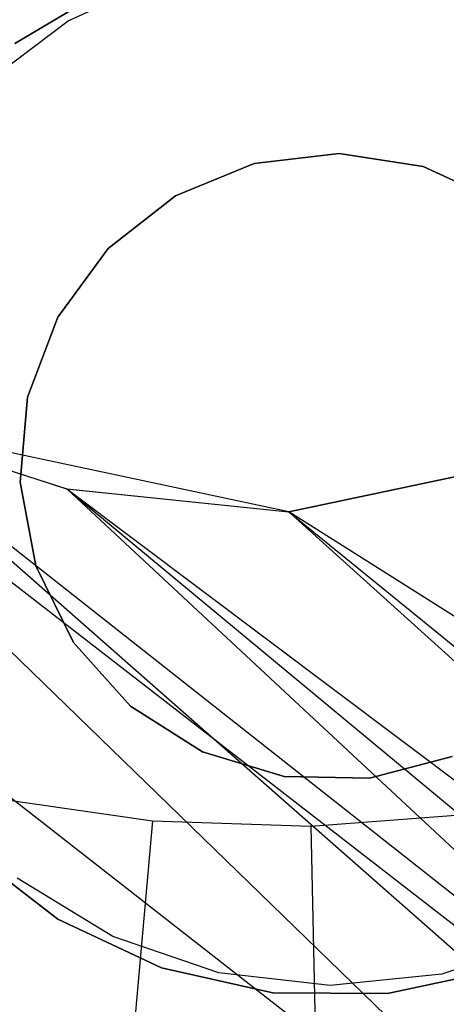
# Model space of a CAD drawing. Extents: x -390 to 397, y -401 to 400.
# Tile 42 of 192: x -241.72 to -239.75, y -303.31 to -298.76. Entities that reach past the tile are written whole.
import ezdxf

# ---------------------------------------------------------------- set-up
doc = ezdxf.new("R2010")
doc.units = 0
doc.header["$LTSCALE"] = 25.4
doc.layers.get('0').update_dxf_attribs({"linetype": 'CONTINUOUS'})

# ---------------------------------------------------------------- blocks, each defined once
blk = doc.blocks.new('FOURTY_ROUND_VII_ZWIS_STL')
at = {"color": 0}
for p, q in [((-241.4984, -298.7614, -952.8), (-241.0262, -298.5459, -952.8)), ((-241.4984, -298.7614, -952), (-241.0262, -298.5459, -952)), ((-241.4984, -298.7614, -952.8), (-241.0262, -298.5459, -952.8)), ((-241.4984, -298.7614, -952), (-241.0262, -298.5459, -952)), ((-241.2889, -298.5954, -949), (-241.7443, -298.8661, -949)), ((-241.7443, -298.8661, -946), (-241.2889, -298.5954, -946)), ((-241.2889, -298.5954, -949), (-241.7443, -298.8661, -949)), ((-241.7443, -298.8661, -946), (-241.2889, -298.5954, -946)), ((-241.9132, -299.0732, -952.8), (-241.4984, -298.7614, -952.8)), ((-241.9132, -299.0732, -952), (-241.4984, -298.7614, -952)), ((-241.9132, -299.0732, -952.8), (-241.4984, -298.7614, -952.8)), ((-241.9132, -299.0732, -952), (-241.4984, -298.7614, -952)), ((-241.4984, -298.7614, -952), (-241.4984, -298.7614, -952.8)), ((-241.4984, -298.7614, -952), (-241.4984, -298.7614, -952.8)), ((-245.653, -299.3192, -931.3491), (-230.6651, -311.0159, -931.3491)), ((-245.653, -299.3192, -931.3491), (-230.6651, -311.0159, -931.3491)), ((-240.636, -299.4208, -949), (-240.2438, -299.3746, -949)), ((-240.2438, -299.3746, -952), (-240.636, -299.4208, -952)), ((-240.2438, -299.3746, -952), (-240.636, -299.4208, -952)), ((-240.636, -299.4208, -949), (-240.2438, -299.3746, -949)), ((-240.2438, -299.3746, -949), (-240.2438, -299.3746, -952)), ((-240.2438, -299.3746, -949), (-239.8537, -299.436, -949)), ((-239.8537, -299.436, -952), (-240.2438, -299.3746, -952)), ((-240.2438, -299.3746, -949), (-240.2438, -299.3746, -952)), ((-239.8537, -299.436, -952), (-240.2438, -299.3746, -952)), ((-240.2438, -299.3746, -949), (-239.8537, -299.436, -949)), ((-241.0011, -299.571, -949), (-240.636, -299.4208, -949)), ((-240.636, -299.4208, -952), (-241.0011, -299.571, -952)), ((-240.636, -299.4208, -952), (-241.0011, -299.571, -952)), ((-241.0011, -299.571, -949), (-240.636, -299.4208, -949)), ((-240.636, -299.4208, -949), (-240.636, -299.4208, -952)), ((-240.636, -299.4208, -949), (-240.636, -299.4208, -952)), ((-239.8537, -299.436, -949), (-239.8537, -299.436, -952)), ((-239.8537, -299.436, -949), (-239.4946, -299.6003, -949)), ((-239.4946, -299.6003, -952), (-239.8537, -299.436, -952)), ((-239.8537, -299.436, -949), (-239.8537, -299.436, -952)), ((-239.4946, -299.6003, -952), (-239.8537, -299.436, -952)), ((-239.8537, -299.436, -949), (-239.4946, -299.6003, -949)), ((-241.3122, -299.8142, -949), (-241.0011, -299.571, -949)), ((-241.0011, -299.571, -952), (-241.3122, -299.8142, -952)), ((-241.0011, -299.571, -952), (-241.3122, -299.8142, -952)), ((-241.3122, -299.8142, -949), (-241.0011, -299.571, -949)), ((-241.0011, -299.571, -949), (-241.0011, -299.571, -952)), ((-241.0011, -299.571, -949), (-241.0011, -299.571, -952)), ((-241.5462, -300.1324, -949), (-241.3122, -299.8142, -949)), ((-241.3122, -299.8142, -952), (-241.5462, -300.1324, -952)), ((-241.3122, -299.8142, -952), (-241.5462, -300.1324, -952)), ((-241.5462, -300.1324, -949), (-241.3122, -299.8142, -949)), ((-241.3122, -299.8142, -949), (-241.3122, -299.8142, -952)), ((-241.3122, -299.8142, -949), (-241.3122, -299.8142, -952)), ((-231.2785, -311.8431, -932.4962), (-243.4144, -300.0792, -934.3589)), ((-243.4144, -300.0792, -934.3589), (-230.1584, -310.3327, -934.3766)), ((-243.4144, -300.0792, -934.3589), (-230.1584, -310.3327, -934.3766)), ((-231.2785, -311.8431, -932.4962), (-243.4144, -300.0792, -934.3589)), ((-241.6856, -300.5018, -949), (-241.5462, -300.1324, -949)), ((-241.5462, -300.1324, -952), (-241.6856, -300.5018, -952)), ((-241.5462, -300.1324, -952), (-241.6856, -300.5018, -952)), ((-241.6856, -300.5018, -949), (-241.5462, -300.1324, -949)), ((-241.5462, -300.1324, -949), (-241.5462, -300.1324, -952)), ((-241.5462, -300.1324, -949), (-241.5462, -300.1324, -952)), ((-241.7202, -300.8952, -949), (-241.6856, -300.5018, -949)), ((-241.6856, -300.5018, -952), (-241.7202, -300.8952, -952)), ((-241.6856, -300.5018, -952), (-241.7202, -300.8952, -952)), ((-241.7202, -300.8952, -949), (-241.6856, -300.5018, -949)), ((-241.6856, -300.5018, -949), (-241.6856, -300.5018, -952)), ((-241.6856, -300.5018, -949), (-241.6856, -300.5018, -952)), ((-240.4761, -301.0336, -927.5), (-242.5098, -300.6013, -927.5)), ((-242.5098, -300.6013, -934.4753), (-230.1584, -310.3327, -934.3766)), ((-242.5098, -300.6013, -934.4753), (-230.1584, -310.3327, -934.3766)), ((-242.5098, -300.6013, -934.4753), (-241.5052, -300.9266, -934.7228)), ((-240.4761, -301.0336, -929), (-242.5098, -300.6013, -929)), ((-240.4761, -301.0336, -927.5), (-242.5098, -300.6013, -927.5)), ((-242.5098, -300.6013, -934.4753), (-241.5052, -300.9266, -934.7228)), ((-242.5098, -300.6013, -932.5403), (-241.5033, -300.927, -932.8784)), ((-242.5098, -300.6013, -932.5403), (-241.5033, -300.927, -932.8784)), ((-242.5098, -300.6013, -932.5403), (-230.6651, -311.0159, -931.3491)), ((-242.5098, -300.6013, -932.5403), (-230.6651, -311.0159, -931.3491)), ((-240.4761, -301.0336, -929), (-242.5098, -300.6013, -929)), ((-238.4425, -300.6013, -927.5), (-240.4761, -301.0336, -927.5)), ((-240.4761, -301.0336, -935.0414), (-238.4425, -300.6013, -935.6782)), ((-238.4425, -300.6013, -929), (-240.4761, -301.0336, -929)), ((-238.4425, -300.6013, -927.5), (-240.4761, -301.0336, -927.5)), ((-240.4761, -301.0336, -935.0414), (-238.4425, -300.6013, -935.6782)), ((-240.4761, -301.0336, -933.2985), (-238.4425, -300.6013, -934.1055)), ((-240.4761, -301.0336, -933.2985), (-238.4425, -300.6013, -934.1055)), ((-238.4425, -300.6013, -929), (-240.4761, -301.0336, -929)), ((-241.6474, -301.2833, -949), (-241.7202, -300.8952, -949)), ((-241.7202, -300.8952, -949), (-241.7202, -300.8952, -952)), ((-241.7202, -300.8952, -952), (-241.6474, -301.2833, -952)), ((-241.7202, -300.8952, -949), (-241.7202, -300.8952, -952)), ((-241.7202, -300.8952, -952), (-241.6474, -301.2833, -952)), ((-241.6474, -301.2833, -949), (-241.7202, -300.8952, -949)), ((-230.1584, -310.3327, -934.3766), (-241.5052, -300.9266, -934.7228)), ((-241.5052, -300.9266, -934.7228), (-240.4761, -301.0336, -935.0414)), ((-230.1584, -310.3327, -934.3766), (-241.5052, -300.9266, -934.7228)), ((-241.5052, -300.9266, -934.7228), (-240.4761, -301.0336, -935.0414)), ((-241.5052, -300.9266, -934.7228), (-241.5033, -300.927, -932.8784)), ((-241.5052, -300.9266, -934.7228), (-241.5033, -300.927, -932.8784)), ((-241.5033, -300.927, -932.8784), (-240.4761, -301.0336, -933.2985)), ((-230.6651, -311.0159, -931.3491), (-241.5033, -300.927, -932.8784)), ((-241.5033, -300.927, -932.8784), (-240.4761, -301.0336, -933.2985)), ((-241.5033, -300.927, -932.8784), (-229.7357, -309.7628, -933.034)), ((-241.5033, -300.927, -932.8784), (-229.7357, -309.7628, -933.034)), ((-230.6651, -311.0159, -931.3491), (-241.5033, -300.927, -932.8784)), ((-228.7468, -308.4295, -935.584), (-240.4761, -301.0336, -935.0414)), ((-228.7468, -308.4295, -935.584), (-240.4761, -301.0336, -935.0414)), ((-230.1584, -310.3327, -934.3766), (-240.4761, -301.0336, -935.0414)), ((-230.1584, -310.3327, -934.3766), (-240.4761, -301.0336, -935.0414)), ((-240.4761, -301.0336, -929), (-240.4761, -301.0336, -927.5)), ((-240.4761, -301.0336, -929), (-240.4761, -301.0336, -927.5)), ((-240.4761, -301.0336, -935.0414), (-240.4761, -301.0336, -933.2985)), ((-240.4761, -301.0336, -935.0414), (-240.4761, -301.0336, -933.2985)), ((-240.4761, -301.0336, -933.2985), (-229.7357, -309.7628, -933.034)), ((-240.4761, -301.0336, -933.2985), (-229.7357, -309.7628, -933.034)), ((-241.4726, -301.6374, -949), (-241.6474, -301.2833, -949)), ((-241.6474, -301.2833, -949), (-241.6474, -301.2833, -952)), ((-241.6474, -301.2833, -952), (-241.4726, -301.6374, -952)), ((-241.6474, -301.2833, -949), (-241.6474, -301.2833, -952)), ((-241.6474, -301.2833, -952), (-241.4726, -301.6374, -952)), ((-241.4726, -301.6374, -949), (-241.6474, -301.2833, -949)), ((-241.2087, -301.9311, -949), (-241.4726, -301.6374, -949)), ((-241.4726, -301.6374, -949), (-241.4726, -301.6374, -952)), ((-241.4726, -301.6374, -952), (-241.2087, -301.9311, -952)), ((-241.4726, -301.6374, -949), (-241.4726, -301.6374, -952)), ((-241.4726, -301.6374, -952), (-241.2087, -301.9311, -952)), ((-241.2087, -301.9311, -949), (-241.4726, -301.6374, -949)), ((-240.8754, -302.1428, -949), (-241.2087, -301.9311, -949)), ((-241.2087, -301.9311, -949), (-241.2087, -301.9311, -952)), ((-241.2087, -301.9311, -952), (-240.8754, -302.1428, -952)), ((-241.2087, -301.9311, -949), (-241.2087, -301.9311, -952)), ((-241.2087, -301.9311, -952), (-240.8754, -302.1428, -952)), ((-240.8754, -302.1428, -949), (-241.2087, -301.9311, -949)), ((-240.4973, -302.2567, -949), (-240.8754, -302.1428, -949)), ((-240.8754, -302.1428, -949), (-240.8754, -302.1428, -952)), ((-240.8754, -302.1428, -952), (-240.4973, -302.2567, -952)), ((-240.8754, -302.1428, -949), (-240.8754, -302.1428, -952)), ((-240.8754, -302.1428, -952), (-240.4973, -302.2567, -952)), ((-240.4973, -302.2567, -949), (-240.8754, -302.1428, -949)), ((-239.7202, -302.1653, -949), (-240.1024, -302.2644, -949)), ((-240.1024, -302.2644, -952), (-239.7202, -302.1653, -952)), ((-240.1024, -302.2644, -952), (-239.7202, -302.1653, -952)), ((-239.7202, -302.1653, -949), (-240.1024, -302.2644, -949)), ((-240.1024, -302.2644, -949), (-240.4973, -302.2567, -949)), ((-240.4973, -302.2567, -949), (-240.4973, -302.2567, -952)), ((-240.4973, -302.2567, -952), (-240.1024, -302.2644, -952)), ((-240.4973, -302.2567, -949), (-240.4973, -302.2567, -952)), ((-240.4973, -302.2567, -952), (-240.1024, -302.2644, -952)), ((-240.1024, -302.2644, -949), (-240.4973, -302.2567, -949)), ((-240.1024, -302.2644, -949), (-240.1024, -302.2644, -952)), ((-240.1024, -302.2644, -949), (-240.1024, -302.2644, -952)), ((-241.8336, -302.3575, -953.55), (-241.1075, -302.4628, -953.55)), ((-241.8336, -302.3575, -953.55), (-241.1075, -302.4628, -953.55)), ((-240.3743, -302.4876, -953.55), (-239.6428, -302.4316, -953.55)), ((-240.3743, -302.4876, -953.55), (-239.6428, -302.4316, -953.55)), ((-241.1075, -302.4628, -953.55), (-241.3332, -304.994, -957.4595)), ((-241.1075, -302.4628, -953.55), (-241.3332, -304.994, -957.4595)), ((-241.1075, -302.4628, -953.55), (-240.3743, -302.4876, -953.55)), ((-241.1075, -302.4628, -953.55), (-240.3743, -302.4876, -953.55)), ((-240.3743, -302.4876, -953.55), (-240.3202, -305.0282, -957.4595)), ((-240.3743, -302.4876, -953.55), (-240.3202, -305.0282, -957.4595)), ((-241.9662, -302.5941, -949), (-241.5462, -302.9169, -949)), ((-241.5462, -302.9169, -946), (-241.9662, -302.5941, -946)), ((-241.9662, -302.5941, -949), (-241.5462, -302.9169, -949)), ((-241.5462, -302.9169, -946), (-241.9662, -302.5941, -946)), ((-241.2912, -302.9972, -952.8), (-241.7345, -302.7272, -952.8)), ((-241.2912, -302.9972, -952), (-241.7345, -302.7272, -952)), ((-241.2912, -302.9972, -952.8), (-241.7345, -302.7272, -952.8)), ((-241.2912, -302.9972, -952), (-241.7345, -302.7272, -952)), ((-241.5462, -302.9169, -949), (-241.5462, -302.9169, -946)), ((-241.5462, -302.9169, -949), (-241.0665, -303.1419, -949)), ((-241.0665, -303.1419, -946), (-241.5462, -302.9169, -946)), ((-241.5462, -302.9169, -949), (-241.5462, -302.9169, -946)), ((-241.5462, -302.9169, -949), (-241.0665, -303.1419, -949)), ((-241.0665, -303.1419, -946), (-241.5462, -302.9169, -946)), ((-240.8003, -303.1655, -952.8), (-241.2912, -302.9972, -952.8)), ((-240.8003, -303.1655, -952), (-241.2912, -302.9972, -952)), ((-241.2912, -302.9972, -952), (-241.2912, -302.9972, -952.8)), ((-240.8003, -303.1655, -952.8), (-241.2912, -302.9972, -952.8)), ((-241.2912, -302.9972, -952), (-241.2912, -302.9972, -952.8)), ((-240.8003, -303.1655, -952), (-241.2912, -302.9972, -952)), ((-239.2758, -303.0078, -952.8), (-239.7684, -303.1709, -952.8)), ((-239.2758, -303.0078, -952), (-239.7684, -303.1709, -952)), ((-239.2758, -303.0078, -952.8), (-239.7684, -303.1709, -952.8)), ((-239.2758, -303.0078, -952), (-239.7684, -303.1709, -952)), ((-241.0665, -303.1419, -949), (-241.0665, -303.1419, -946)), ((-241.0665, -303.1419, -949), (-240.5497, -303.2585, -949)), ((-240.5497, -303.2585, -946), (-241.0665, -303.1419, -946)), ((-241.0665, -303.1419, -949), (-241.0665, -303.1419, -946)), ((-241.0665, -303.1419, -949), (-240.5497, -303.2585, -949)), ((-240.5497, -303.2585, -946), (-241.0665, -303.1419, -946)), ((-240.2847, -303.2243, -952.8), (-240.8003, -303.1655, -952.8)), ((-240.2847, -303.2243, -952), (-240.8003, -303.1655, -952)), ((-240.8003, -303.1655, -952), (-240.8003, -303.1655, -952.8)), ((-240.2847, -303.2243, -952.8), (-240.8003, -303.1655, -952.8)), ((-240.8003, -303.1655, -952), (-240.8003, -303.1655, -952.8)), ((-240.2847, -303.2243, -952), (-240.8003, -303.1655, -952)), ((-239.7684, -303.1709, -952.8), (-240.2847, -303.2243, -952.8)), ((-239.7684, -303.1709, -952), (-240.2847, -303.2243, -952)), ((-239.7684, -303.1709, -952.8), (-240.2847, -303.2243, -952.8)), ((-239.7684, -303.1709, -952), (-240.2847, -303.2243, -952)), ((-240.02, -303.2614, -949), (-239.502, -303.1502, -949)), ((-239.502, -303.1502, -946), (-240.02, -303.2614, -946)), ((-240.02, -303.2614, -949), (-239.502, -303.1502, -949)), ((-239.502, -303.1502, -946), (-240.02, -303.2614, -946)), ((-239.7684, -303.1709, -952), (-239.7684, -303.1709, -952.8)), ((-239.7684, -303.1709, -952), (-239.7684, -303.1709, -952.8)), ((-240.5497, -303.2585, -949), (-240.5497, -303.2585, -946)), ((-240.5497, -303.2585, -949), (-240.02, -303.2614, -949)), ((-240.02, -303.2614, -946), (-240.5497, -303.2585, -946)), ((-240.5497, -303.2585, -949), (-240.5497, -303.2585, -946)), ((-240.5497, -303.2585, -949), (-240.02, -303.2614, -949)), ((-240.02, -303.2614, -946), (-240.5497, -303.2585, -946)), ((-240.2847, -303.2243, -952), (-240.2847, -303.2243, -952.8)), ((-240.2847, -303.2243, -952), (-240.2847, -303.2243, -952.8)), ((-240.02, -303.2614, -949), (-240.02, -303.2614, -946)), ((-240.02, -303.2614, -949), (-240.02, -303.2614, -946))]:
    blk.add_line(p, q, dxfattribs=at)

msp = doc.modelspace()

# ---------------------------------------------------------------- block references
at = {"color": 250}
msp.add_blockref('FOURTY_ROUND_VII_ZWIS_STL', (0, 0), dxfattribs=at)

doc.saveas('drawing.dxf')
